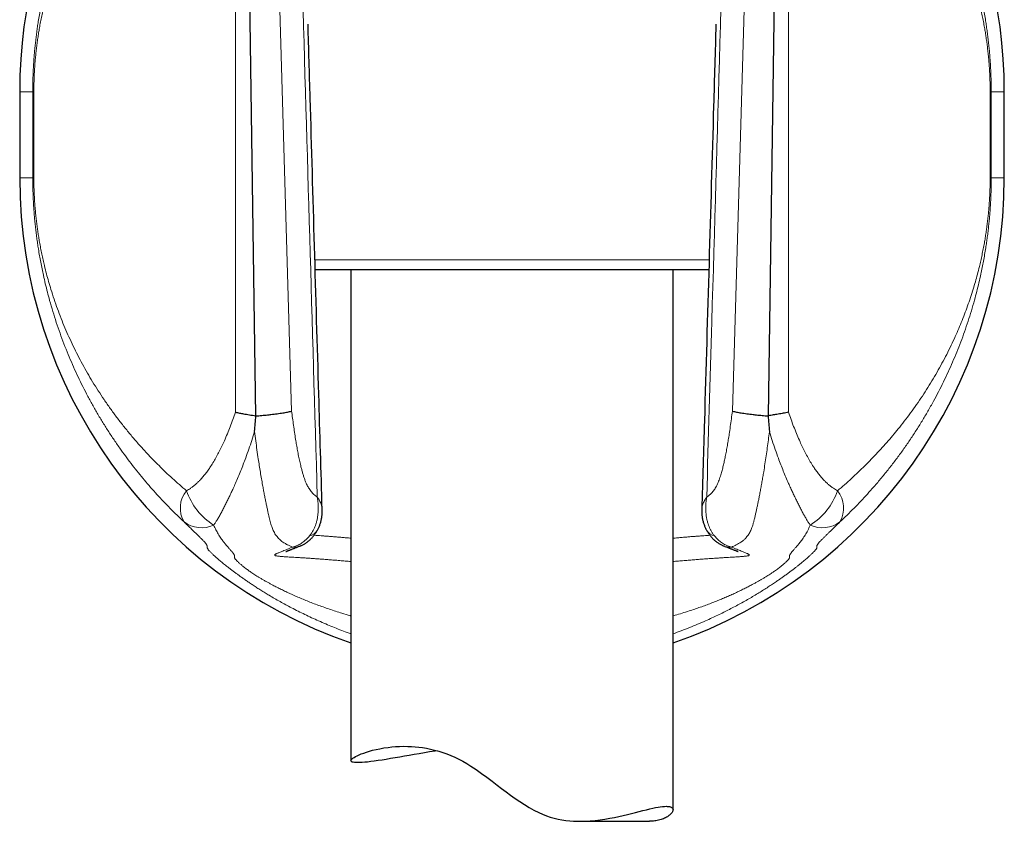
# Model space of a CAD drawing. Header units: millimetres. Extents: x 8 to 825, y 12 to 755.
# Tile 52 of 62: x 443 to 489, y 520 to 557. Entities that reach past the tile are written whole.
import ezdxf

# ---------------------------------------------------------------- set-up
doc = ezdxf.new("R2010")
doc.units = ezdxf.units.MM

msp = doc.modelspace()

# ---------------------------------------------------------------- linework, layer by layer
at = {"color": 252, "linetype": 'Continuous', "lineweight": 0}
for p, q in [((453.274, 539.044), (453.274, 565.18)), ((455.127, 565.232), (455.892, 539.096)), ((476.417, 539.096), (477.182, 565.232)), ((479.033, 565.18), (479.033, 539.044)), ((443.836, 553.97), (443.228, 553.97)), ((443.836, 553.97), (443.888, 553.97)), ((443.836, 549.964), (443.836, 553.97)), ((443.888, 553.97), (443.888, 549.964)), ((488.423, 549.964), (488.423, 553.97)), ((488.423, 553.97), (488.474, 553.97)), ((488.474, 553.97), (489.082, 553.97)), ((488.474, 553.97), (488.474, 549.964)), ((443.836, 549.964), (443.228, 549.964)), ((443.888, 549.964), (443.836, 549.964)), ((488.474, 549.964), (488.423, 549.964)), ((488.474, 549.964), (489.082, 549.964)), ((456.974, 546.149), (475.334, 546.149))]:
    msp.add_line(p, q, dxfattribs=at)
at = {"color": 7, "linetype": 'Continuous', "lineweight": 30}
for p, q in [((453.829, 565.283), (454.216, 538.879)), ((478.093, 538.879), (478.479, 565.283)), ((443.228, 553.97), (443.228, 549.964)), ((489.082, 549.964), (489.082, 553.97)), ((475.321, 545.671), (456.989, 545.671)), ((458.655, 545.671), (458.655, 522.813)), ((473.655, 520.526), (473.655, 545.671)), ((454.216, 538.879), (454.227, 538.869)), ((478.093, 538.879), (478.081, 538.869)), ((469.33, 519.988), (472.559, 519.988))]:
    msp.add_line(p, q, dxfattribs=at)
at = {"color": 7, "linetype": 'Continuous', "lineweight": 30, "flags": 128}
msp.add_lwpolyline([(462.677, 523.273), (462.57, 523.257), (462.319, 523.218), (462.075, 523.178), (461.837, 523.139), (461.6, 523.098), (461.369, 523.058), (461.146, 523.019), (460.93, 522.981), (460.709, 522.943), (460.498, 522.907), (460.296, 522.874), (460.104, 522.843), (459.918, 522.815), (459.743, 522.79), (459.58, 522.768), (459.429, 522.751), (459.299, 522.738), (459.181, 522.729), (459.074, 522.723), (458.979, 522.721), (458.893, 522.723), (458.821, 522.729), (458.761, 522.738), (458.715, 522.751), (458.683, 522.767), (458.663, 522.787), (458.655, 522.809), (458.659, 522.834), (458.675, 522.863), (458.704, 522.895), (458.746, 522.929), (458.799, 522.965), (458.865, 523.003), (458.942, 523.043), (459.031, 523.084), (459.132, 523.126), (459.247, 523.169), (459.374, 523.212), (459.513, 523.254), (459.664, 523.295), (459.827, 523.334), (460.001, 523.371), (460.187, 523.404), (460.383, 523.432), (460.553, 523.452), (460.73, 523.467), (460.915, 523.477), (461.105, 523.481), (461.302, 523.479), (461.469, 523.473), (461.639, 523.461), (461.813, 523.443), (461.99, 523.42), (462.174, 523.39), (462.362, 523.352), (462.551, 523.308), (462.741, 523.256), (462.928, 523.197), (463.115, 523.131), (463.303, 523.057), (463.489, 522.976), (463.68, 522.884), (463.87, 522.784), (464.058, 522.677), (464.243, 522.562), (464.493, 522.396), (464.739, 522.222), (464.983, 522.042), (465.225, 521.858), (465.466, 521.672), (465.672, 521.515), (465.879, 521.358), (466.089, 521.203), (466.3, 521.051), (466.514, 520.905), (466.732, 520.764), (466.95, 520.633), (467.172, 520.511), (467.399, 520.399), (467.577, 520.321), (467.757, 520.25), (467.939, 520.188), (468.123, 520.135), (468.303, 520.093), (468.483, 520.058), (468.663, 520.03), (468.841, 520.01), (469.025, 519.997), (469.207, 519.99), (469.387, 519.989), (469.564, 519.993), (469.802, 520.007), (470.035, 520.028), (470.263, 520.056), (470.485, 520.089), (470.706, 520.128), (470.921, 520.17), (471.129, 520.214), (471.33, 520.26), (471.53, 520.308), (471.722, 520.355), (471.906, 520.402), (472.082, 520.446), (472.254, 520.49), (472.418, 520.53), (472.572, 520.567), (472.717, 520.6), (472.84, 520.625), (472.956, 520.646), (473.062, 520.663), (473.162, 520.676), (473.253, 520.683), (473.335, 520.686), (473.335, 520.686)], dxfattribs=at)
at = {"color": 7, "linetype": 'Continuous', "lineweight": 30}
for centre, start, end in [((466.155, 553.97), 120.3001, 180), ((466.155, 553.97), 0, 59.6999), ((466.155, 549.964), 180, 250.9058), ((466.155, 549.964), 289.0942, 0)]:
    msp.add_arc(centre, 22.927, start, end, dxfattribs=at)
at = {"color": 252, "linetype": 'Continuous', "lineweight": 0}
for centre, radius, start, end in [((451.979, 534.58), 1.272, 140.7618, 210.3406), ((453.971, 536.438), 3.158, 199.4755, 237.2084), ((478.34, 536.433), 3.155, 302.7813, 340.5713), ((480.316, 534.578), 1.283, 329.9857, 38.8883), ((451.699, 535.002), 1.342, 232.4834, 294.7568), ((480.609, 535.001), 1.343, 245.3148, 307.5425), ((456.579, 533.865), 0.603, 283.598, 329.2085), ((475.73, 533.865), 0.603, 210.7977, 256.4019), ((455.996, 533.612), 0.849, 266.0451, 292.2426), ((476.313, 533.612), 0.849, 247.797, 273.9548)]:
    msp.add_arc(centre, radius, start, end, dxfattribs=at)
for points, knots in [([(443.836, 553.97), (443.836, 554.053), (443.837, 554.219), (443.841, 554.468), (443.849, 554.716), (443.859, 554.965), (443.873, 555.215), (443.889, 555.464), (443.908, 555.711), (443.931, 555.963), (443.957, 556.22), (443.987, 556.48), (444.019, 556.738), (444.055, 556.993), (444.096, 557.265), (444.144, 557.554), (444.199, 557.859), (444.257, 558.16), (444.328, 558.498), (444.412, 558.871), (444.513, 559.278), (444.629, 559.714), (444.764, 560.177), (444.918, 560.668), (445.084, 561.152), (445.26, 561.631), (445.446, 562.105), (445.643, 562.573), (445.851, 563.037), (446.069, 563.496), (446.298, 563.951), (446.54, 564.407), (446.797, 564.864), (447.07, 565.321), (447.353, 565.774), (447.649, 566.221), (447.941, 566.641), (448.228, 567.033), (448.507, 567.4), (448.796, 567.762), (449.093, 568.12), (449.399, 568.475), (449.716, 568.825), (450.043, 569.172), (450.379, 569.514), (450.724, 569.85), (450.961, 570.07), (451.08, 570.18)], [0, 0, 0, 0, 0.0117506, 0.0235144, 0.0352796, 0.0470322, 0.0591633, 0.0713042, 0.0834477, 0.0955823, 0.1088852, 0.122196, 0.1355123, 0.1488286, 0.1621362, 0.1787321, 0.1953324, 0.2119342, 0.2285323, 0.2518004, 0.2750719, 0.2983412, 0.3275027, 0.3566731, 0.3858479, 0.4150207, 0.4441844, 0.4733385, 0.5025004, 0.5316648, 0.5608265, 0.5899805, 0.620271, 0.6505712, 0.6808741, 0.7111733, 0.741463, 0.7671871, 0.7929181, 0.8186511, 0.8443813, 0.8701048, 0.8960786, 0.922061, 0.9480458, 0.9740271, 1, 1, 1, 1]), ([(481.228, 570.181), (481.347, 570.072), (481.583, 569.853), (481.927, 569.518), (482.262, 569.178), (482.587, 568.832), (482.905, 568.481), (483.215, 568.123), (483.517, 567.759), (483.809, 567.391), (484.093, 567.018), (484.378, 566.627), (484.663, 566.217), (484.948, 565.787), (485.221, 565.352), (485.484, 564.913), (485.735, 564.469), (485.976, 564.02), (486.206, 563.567), (486.426, 563.109), (486.635, 562.647), (486.836, 562.174), (487.028, 561.69), (487.212, 561.194), (487.384, 560.692), (487.544, 560.184), (487.681, 559.714), (487.796, 559.284), (487.892, 558.894), (487.974, 558.533), (488.045, 558.2), (488.104, 557.897), (488.16, 557.59), (488.209, 557.298), (488.251, 557.02), (488.288, 556.758), (488.322, 556.492), (488.353, 556.223), (488.379, 555.964), (488.401, 555.714), (488.42, 555.475), (488.436, 555.234), (488.45, 554.988), (488.46, 554.737), (488.468, 554.482), (488.473, 554.226), (488.474, 554.055), (488.474, 553.97)], [0, 0, 0, 0, 0.0258633, 0.0517348, 0.0776098, 0.1034824, 0.1293466, 0.1554777, 0.181616, 0.2077572, 0.2338963, 0.2600281, 0.2891386, 0.3182576, 0.3473798, 0.3764996, 0.4056108, 0.4347169, 0.4638307, 0.4929473, 0.5220613, 0.5511676, 0.5813977, 0.6116381, 0.6418805, 0.6721181, 0.7023459, 0.7246173, 0.7468905, 0.7691608, 0.785873, 0.8025891, 0.8193035, 0.8360136, 0.8497441, 0.863484, 0.8772239, 0.8909576, 0.9046828, 0.9164258, 0.9281768, 0.9399256, 0.9516655, 0.9637432, 0.9758347, 0.9879245, 1, 1, 1, 1]), ([(457.088, 535.092), (456.852, 543.155), (456.52, 554.538), (456.19, 565.922), (456.094, 569.241)], [0, 0, 0, 0, 0.7083939, 1, 1, 1, 1]), ([(476.216, 569.241), (475.964, 560.581), (475.634, 549.198), (475.302, 537.815), (475.222, 535.092)], [0, 0, 0, 0, 0.760761, 1, 1, 1, 1]), ([(451.194, 568.715), (451.076, 568.617), (450.839, 568.419), (450.496, 568.117), (450.161, 567.81), (449.834, 567.498), (449.516, 567.181), (449.205, 566.858), (448.903, 566.529), (448.609, 566.196), (448.324, 565.859), (448.038, 565.505), (447.751, 565.134), (447.465, 564.745), (447.189, 564.351), (446.924, 563.953), (446.671, 563.55), (446.427, 563.143), (446.194, 562.732), (445.972, 562.315), (445.76, 561.895), (445.568, 561.488), (445.394, 561.096), (445.235, 560.72), (445.085, 560.339), (444.943, 559.954), (444.808, 559.563), (444.687, 559.186), (444.579, 558.823), (444.483, 558.474), (444.4, 558.148), (444.329, 557.848), (444.268, 557.573), (444.211, 557.294), (444.161, 557.027), (444.118, 556.772), (444.08, 556.53), (444.044, 556.284), (444.012, 556.033), (443.984, 555.786), (443.96, 555.542), (443.939, 555.303), (443.923, 555.079), (443.911, 554.871), (443.902, 554.679), (443.895, 554.486), (443.891, 554.303), (443.888, 554.131), (443.888, 554.024), (443.888, 553.97)], [0, 0, 0, 0, 0.026185, 0.0523785, 0.0785753, 0.1047699, 0.1309559, 0.1574114, 0.1838742, 0.2103399, 0.2368036, 0.2632598, 0.2927375, 0.3222238, 0.3517134, 0.3812006, 0.410679, 0.4401524, 0.4696336, 0.4991176, 0.528599, 0.5580725, 0.5835843, 0.6091047, 0.6346283, 0.6601505, 0.6856678, 0.7111775, 0.7330541, 0.7549324, 0.7768078, 0.7932254, 0.8096471, 0.8260669, 0.8424819, 0.8560151, 0.8695604, 0.8831051, 0.8966412, 0.9101667, 0.9223932, 0.9346249, 0.9468484, 0.9562469, 0.965655, 0.9750616, 0.9844577, 0.9922289, 1, 1, 1, 1]), ([(488.423, 553.97), (488.422, 554.038), (488.422, 554.174), (488.418, 554.379), (488.412, 554.582), (488.403, 554.786), (488.392, 554.99), (488.379, 555.195), (488.363, 555.397), (488.346, 555.59), (488.325, 555.797), (488.3, 556.019), (488.269, 556.26), (488.236, 556.497), (488.2, 556.729), (488.158, 556.977), (488.109, 557.24), (488.054, 557.516), (487.995, 557.787), (487.925, 558.092), (487.84, 558.429), (487.739, 558.795), (487.622, 559.191), (487.486, 559.613), (487.329, 560.062), (487.161, 560.505), (486.983, 560.941), (486.795, 561.372), (486.597, 561.798), (486.388, 562.219), (486.168, 562.636), (485.938, 563.048), (485.695, 563.46), (485.437, 563.874), (485.165, 564.288), (484.88, 564.697), (484.585, 565.101), (484.292, 565.481), (484.003, 565.839), (483.72, 566.175), (483.428, 566.507), (483.127, 566.834), (482.816, 567.158), (482.495, 567.479), (482.164, 567.796), (481.824, 568.108), (481.475, 568.416), (481.235, 568.616), (481.115, 568.716)], [0, 0, 0, 0, 0.009848, 0.019709, 0.029571, 0.03942, 0.049653, 0.059896, 0.070142, 0.080379, 0.089579, 0.102564, 0.11556, 0.128562, 0.141566, 0.154558, 0.170745, 0.186937, 0.203131, 0.219321, 0.242262, 0.265207, 0.28815, 0.317571, 0.347002, 0.376437, 0.40587, 0.435294, 0.464706, 0.494126, 0.523549, 0.552969, 0.582382, 0.612946, 0.643521, 0.674098, 0.704671, 0.735235, 0.761576, 0.787925, 0.814275, 0.840622, 0.866963, 0.893565, 0.920176, 0.946789, 0.973399, 1, 1, 1, 1]), ([(450.881, 533.937), (450.772, 534.041), (450.553, 534.248), (450.234, 534.565), (449.923, 534.887), (449.621, 535.213), (449.325, 535.544), (449.036, 535.88), (448.754, 536.222), (448.481, 536.568), (448.215, 536.918), (447.941, 537.293), (447.661, 537.696), (447.375, 538.126), (447.101, 538.561), (446.837, 539.001), (446.585, 539.446), (446.343, 539.895), (446.112, 540.349), (445.892, 540.807), (445.682, 541.27), (445.481, 541.744), (445.288, 542.229), (445.103, 542.725), (444.931, 543.228), (444.769, 543.737), (444.633, 544.208), (444.517, 544.639), (444.42, 545.029), (444.338, 545.391), (444.267, 545.724), (444.207, 546.028), (444.151, 546.335), (444.102, 546.628), (444.06, 546.907), (444.023, 547.169), (443.989, 547.435), (443.958, 547.705), (443.931, 547.965), (443.909, 548.215), (443.89, 548.455), (443.874, 548.697), (443.86, 548.943), (443.85, 549.194), (443.842, 549.45), (443.837, 549.706), (443.836, 549.878), (443.836, 549.964)], [0, 0, 0, 0, 0.024649, 0.049304, 0.073962, 0.098618, 0.123268, 0.148138, 0.173015, 0.197893, 0.222771, 0.247642, 0.277232, 0.306831, 0.336433, 0.366033, 0.395624, 0.42521, 0.454804, 0.4844, 0.513994, 0.54358, 0.574313, 0.605057, 0.635803, 0.666544, 0.697275, 0.71992, 0.742568, 0.765212, 0.782205, 0.799202, 0.816197, 0.833188, 0.84715, 0.861121, 0.875092, 0.889057, 0.903013, 0.914962, 0.926919, 0.938874, 0.95082, 0.963109, 0.975412, 0.987713, 1, 1, 1, 1]), ([(443.888, 549.964), (443.888, 549.895), (443.888, 549.758), (443.892, 549.554), (443.898, 549.35), (443.907, 549.146), (443.918, 548.941), (443.932, 548.735), (443.947, 548.533), (443.965, 548.34), (443.986, 548.132), (444.011, 547.91), (444.042, 547.668), (444.075, 547.431), (444.112, 547.198), (444.154, 546.949), (444.202, 546.687), (444.258, 546.41), (444.317, 546.138), (444.388, 545.833), (444.473, 545.495), (444.574, 545.128), (444.691, 544.732), (444.828, 544.309), (444.986, 543.859), (445.154, 543.416), (445.332, 542.979), (445.521, 542.547), (445.721, 542.121), (445.93, 541.699), (446.15, 541.282), (446.381, 540.87), (446.625, 540.457), (446.884, 540.043), (447.158, 539.628), (447.443, 539.219), (447.739, 538.814), (448.049, 538.413), (448.371, 538.017), (448.707, 537.624), (449.054, 537.237), (449.391, 536.881), (449.714, 536.554), (450.022, 536.255), (450.337, 535.96), (450.661, 535.67), (450.883, 535.48), (450.994, 535.385)], [0, 0, 0, 0, 0.010024, 0.020061, 0.030099, 0.040125, 0.05054, 0.060965, 0.071393, 0.081812, 0.091179, 0.104387, 0.117605, 0.13083, 0.144056, 0.15727, 0.173735, 0.190204, 0.206675, 0.223142, 0.246476, 0.269814, 0.293151, 0.323067, 0.352992, 0.382923, 0.412851, 0.44277, 0.472677, 0.502592, 0.53251, 0.562425, 0.592332, 0.623416, 0.654509, 0.685605, 0.716698, 0.74778, 0.779168, 0.810563, 0.841958, 0.873345, 0.898672, 0.924005, 0.949341, 0.974674, 1, 1, 1, 1]), ([(481.315, 535.384), (481.426, 535.478), (481.647, 535.668), (481.97, 535.957), (482.285, 536.251), (482.591, 536.549), (482.891, 536.852), (483.184, 537.16), (483.469, 537.473), (483.746, 537.79), (484.016, 538.11), (484.292, 538.453), (484.573, 538.818), (484.859, 539.207), (485.133, 539.6), (485.397, 539.998), (485.65, 540.4), (485.893, 540.807), (486.125, 541.218), (486.346, 541.633), (486.557, 542.054), (486.749, 542.46), (486.923, 542.851), (487.08, 543.227), (487.23, 543.607), (487.372, 543.992), (487.506, 544.381), (487.626, 544.758), (487.734, 545.12), (487.83, 545.469), (487.913, 545.794), (487.984, 546.094), (488.044, 546.368), (488.1, 546.646), (488.15, 546.913), (488.194, 547.167), (488.232, 547.409), (488.267, 547.655), (488.299, 547.905), (488.327, 548.152), (488.351, 548.395), (488.371, 548.633), (488.387, 548.857), (488.399, 549.064), (488.408, 549.255), (488.415, 549.447), (488.42, 549.63), (488.422, 549.802), (488.423, 549.91), (488.423, 549.964)], [0, 0, 0, 0, 0.025253, 0.050514, 0.075777, 0.101038, 0.126292, 0.151777, 0.177269, 0.202763, 0.228255, 0.253741, 0.283607, 0.313481, 0.343359, 0.373234, 0.403101, 0.432962, 0.462831, 0.492703, 0.522573, 0.552434, 0.578278, 0.60413, 0.629985, 0.655839, 0.681688, 0.70753, 0.729688, 0.751848, 0.774005, 0.790634, 0.807267, 0.823898, 0.840524, 0.854231, 0.86795, 0.881669, 0.895379, 0.909078, 0.921445, 0.933817, 0.946182, 0.955688, 0.965205, 0.974719, 0.984223, 0.992112, 1, 1, 1, 1]), ([(488.474, 549.964), (488.474, 549.881), (488.473, 549.715), (488.469, 549.466), (488.461, 549.219), (488.451, 548.971), (488.438, 548.722), (488.421, 548.473), (488.402, 548.227), (488.38, 547.975), (488.354, 547.719), (488.324, 547.459), (488.291, 547.202), (488.256, 546.948), (488.215, 546.676), (488.168, 546.388), (488.113, 546.083), (488.055, 545.782), (487.984, 545.445), (487.9, 545.072), (487.8, 544.666), (487.684, 544.231), (487.55, 543.769), (487.396, 543.279), (487.231, 542.795), (487.056, 542.317), (486.87, 541.844), (486.674, 541.376), (486.467, 540.913), (486.249, 540.454), (486.021, 540), (485.779, 539.545), (485.523, 539.089), (485.252, 538.632), (484.969, 538.18), (484.675, 537.733), (484.367, 537.29), (484.046, 536.851), (483.712, 536.417), (483.365, 535.988), (483.029, 535.594), (482.706, 535.231), (482.399, 534.9), (482.084, 534.574), (481.761, 534.252), (481.538, 534.041), (481.427, 533.936)], [0, 0, 0, 0, 0.01189, 0.023794, 0.035698, 0.04759, 0.059866, 0.072152, 0.08444, 0.096719, 0.110189, 0.123668, 0.137152, 0.150636, 0.164111, 0.180916, 0.197726, 0.214537, 0.231344, 0.254905, 0.278469, 0.302031, 0.331569, 0.361116, 0.390668, 0.420217, 0.449757, 0.479288, 0.508826, 0.538367, 0.567906, 0.597436, 0.628113, 0.6588, 0.68949, 0.720176, 0.750852, 0.781857, 0.81287, 0.843882, 0.874886, 0.899905, 0.92493, 0.949958, 0.974982, 1, 1, 1, 1]), ([(450.994, 535.385), (451.025, 535.402), (451.086, 535.437), (451.184, 535.5), (451.289, 535.575), (451.398, 535.664), (451.504, 535.759), (451.62, 535.874), (451.744, 536.011), (451.875, 536.171), (452, 536.34), (452.13, 536.531), (452.263, 536.744), (452.397, 536.978), (452.524, 537.219), (452.645, 537.465), (452.771, 537.738), (452.9, 538.04), (453.032, 538.37), (453.157, 538.705), (453.235, 538.931), (453.274, 539.044)], [0, 0, 0, 0, 0.0274359, 0.0548707, 0.0896805, 0.1245389, 0.1594047, 0.1942247, 0.2424124, 0.2906448, 0.3388513, 0.3883107, 0.4486628, 0.5090755, 0.5695366, 0.6300015, 0.6903973, 0.7677737, 0.8451828, 0.9226053, 1, 1, 1, 1]), ([(455.892, 539.096), (455.906, 538.986), (455.934, 538.765), (455.979, 538.435), (456.026, 538.107), (456.073, 537.802), (456.12, 537.52), (456.166, 537.26), (456.216, 537.003), (456.269, 536.749), (456.321, 536.528), (456.37, 536.338), (456.414, 536.178), (456.462, 536.023), (456.514, 535.875), (456.564, 535.749), (456.612, 535.645), (456.655, 535.561), (456.706, 535.475), (456.764, 535.392), (456.83, 535.313), (456.898, 535.243), (456.967, 535.182), (457.03, 535.132), (457.071, 535.103), (457.088, 535.092)], [0, 0, 0, 0, 0.068453, 0.136919, 0.205377, 0.273821, 0.329196, 0.384623, 0.440039, 0.495411, 0.550739, 0.587762, 0.624882, 0.661982, 0.698996, 0.73593, 0.761208, 0.78651, 0.81178, 0.844599, 0.877504, 0.910506, 0.943536, 0.97646, 1, 1, 1, 1]), ([(475.222, 535.092), (475.244, 535.107), (475.287, 535.137), (475.351, 535.189), (475.415, 535.246), (475.477, 535.31), (475.537, 535.381), (475.595, 535.462), (475.651, 535.554), (475.703, 535.656), (475.752, 535.766), (475.798, 535.883), (475.841, 536.004), (475.888, 536.155), (475.94, 536.334), (475.993, 536.545), (476.043, 536.761), (476.091, 536.991), (476.139, 537.236), (476.186, 537.496), (476.23, 537.758), (476.276, 538.052), (476.323, 538.378), (476.372, 538.736), (476.402, 538.976), (476.417, 539.096)], [0, 0, 0, 0, 0.030164, 0.060435, 0.090711, 0.120925, 0.151051, 0.181118, 0.211367, 0.241726, 0.272205, 0.302755, 0.333279, 0.363639, 0.411389, 0.459195, 0.507034, 0.55483, 0.61026, 0.66571, 0.721171, 0.776615, 0.851071, 0.925538, 1, 1, 1, 1]), ([(479.033, 539.044), (479.071, 538.933), (479.148, 538.71), (479.271, 538.381), (479.4, 538.056), (479.529, 537.755), (479.655, 537.479), (479.779, 537.226), (479.909, 536.978), (480.047, 536.738), (480.18, 536.526), (480.307, 536.34), (480.426, 536.179), (480.551, 536.024), (480.672, 535.889), (480.788, 535.773), (480.897, 535.674), (481.009, 535.582), (481.117, 535.504), (481.219, 535.438), (481.283, 535.402), (481.315, 535.384)], [0, 0, 0, 0, 0.076097, 0.152219, 0.22833, 0.304409, 0.366425, 0.428516, 0.490602, 0.552635, 0.614603, 0.66022, 0.706575, 0.752952, 0.799291, 0.835156, 0.871071, 0.906977, 0.94283, 0.971415, 1, 1, 1, 1]), ([(454.167, 538.144), (454.124, 538.006), (454.038, 537.731), (453.901, 537.324), (453.769, 536.954), (453.643, 536.621), (453.525, 536.323), (453.404, 536.03), (453.285, 535.755), (453.176, 535.512), (453.077, 535.299), (452.984, 535.103), (452.891, 534.912), (452.798, 534.725), (452.705, 534.541), (452.611, 534.362), (452.519, 534.191), (452.43, 534.038), (452.345, 533.901), (452.289, 533.822), (452.261, 533.783)], [0, 0, 0, 0, 0.0830069, 0.1660253, 0.2490237, 0.3118453, 0.3746942, 0.4375324, 0.5003393, 0.5549195, 0.5999458, 0.6450005, 0.6900443, 0.7350557, 0.7814156, 0.8278386, 0.8742471, 0.9205871, 0.960294, 1, 1, 1, 1]), ([(455.938, 532.765), (455.895, 532.781), (455.811, 532.815), (455.688, 532.873), (455.579, 532.933), (455.484, 532.995), (455.401, 533.058), (455.322, 533.127), (455.248, 533.204), (455.18, 533.29), (455.116, 533.384), (455.063, 533.48), (455.018, 533.578), (454.981, 533.674), (454.946, 533.777), (454.912, 533.889), (454.879, 534.012), (454.847, 534.144), (454.815, 534.283), (454.78, 534.44), (454.742, 534.616), (454.701, 534.812), (454.66, 535.014), (454.62, 535.222), (454.579, 535.434), (454.535, 535.675), (454.487, 535.948), (454.435, 536.251), (454.386, 536.558), (454.333, 536.904), (454.278, 537.29), (454.22, 537.715), (454.184, 538.001), (454.167, 538.144)], [0, 0, 0, 0, 0.038931, 0.077866, 0.116792, 0.146275, 0.175774, 0.205266, 0.234739, 0.263483, 0.29224, 0.320974, 0.343135, 0.365321, 0.387504, 0.409662, 0.433138, 0.456645, 0.480156, 0.503637, 0.532813, 0.562037, 0.591306, 0.620601, 0.649882, 0.679096, 0.718956, 0.75884, 0.798735, 0.83861, 0.892401, 0.946203, 1, 1, 1, 1]), ([(478.142, 538.137), (478.127, 538.011), (478.095, 537.758), (478.044, 537.381), (477.991, 537.006), (477.936, 536.635), (477.884, 536.31), (477.837, 536.031), (477.797, 535.796), (477.755, 535.564), (477.712, 535.337), (477.672, 535.128), (477.634, 534.937), (477.599, 534.765), (477.564, 534.598), (477.529, 534.434), (477.493, 534.275), (477.458, 534.121), (477.421, 533.976), (477.385, 533.846), (477.349, 533.73), (477.311, 533.626), (477.271, 533.531), (477.227, 533.442), (477.178, 533.359), (477.125, 533.283), (477.068, 533.213), (476.999, 533.138), (476.915, 533.062), (476.815, 532.987), (476.71, 532.92), (476.601, 532.862), (476.488, 532.81), (476.411, 532.78), (476.372, 532.765)], [0, 0, 0, 0, 0.047655, 0.095338, 0.143016, 0.190673, 0.238308, 0.26946, 0.30064, 0.331819, 0.362979, 0.394114, 0.419256, 0.44442, 0.469577, 0.49471, 0.520793, 0.546915, 0.573033, 0.59911, 0.622099, 0.645118, 0.668139, 0.691133, 0.714905, 0.738696, 0.762493, 0.786274, 0.821847, 0.857446, 0.89308, 0.928737, 0.964391, 1, 1, 1, 1]), ([(480.048, 533.781), (480.018, 533.822), (479.96, 533.904), (479.874, 534.043), (479.787, 534.194), (479.697, 534.359), (479.608, 534.531), (479.516, 534.711), (479.422, 534.9), (479.326, 535.096), (479.231, 535.296), (479.134, 535.506), (479.026, 535.745), (478.91, 536.012), (478.79, 536.303), (478.673, 536.599), (478.546, 536.932), (478.413, 537.306), (478.273, 537.719), (478.186, 537.998), (478.142, 538.137)], [0, 0, 0, 0, 0.041419, 0.082839, 0.127499, 0.172221, 0.216956, 0.261633, 0.307882, 0.354167, 0.400464, 0.44673, 0.497165, 0.559643, 0.622153, 0.684673, 0.747167, 0.831434, 0.915723, 1, 1, 1, 1]), ([(456.721, 533.279), (456.747, 533.311), (456.798, 533.376), (456.866, 533.482), (456.926, 533.593), (456.978, 533.71), (457.025, 533.841), (457.067, 533.987), (457.099, 534.149), (457.121, 534.315), (457.131, 534.475), (457.132, 534.629), (457.127, 534.737), (457.119, 534.841), (457.112, 534.92), (457.101, 535.001), (457.095, 535.044), (457.091, 535.068), (457.089, 535.081), (457.088, 535.089), (457.088, 535.092)], [0, 0, 0, 0, 0.069785, 0.139796, 0.209913, 0.279978, 0.349808, 0.43668, 0.523774, 0.610893, 0.697797, 0.770818, 0.843841, 0.858996, 0.926084, 0.96125, 0.979714, 0.989392, 0.995726, 1, 1, 1, 1]), ([(457.088, 535.092), (457.089, 535.09), (457.092, 535.086), (457.097, 535.078), (457.106, 535.065), (457.122, 535.04), (457.152, 534.993), (457.176, 534.951), (457.206, 534.896), (457.234, 534.839), (457.266, 534.758), (457.291, 534.678), (457.307, 534.601), (457.315, 534.545), (457.315, 534.516), (457.315, 534.511)], [0, 0, 0, 0, 0.00831, 0.019894, 0.038145, 0.073229, 0.140963, 0.273253, 0.281636, 0.420429, 0.559219, 0.697772, 0.836696, 0.975712, 1, 1, 1, 1]), ([(474.996, 534.512), (474.997, 534.53), (474.998, 534.579), (475.014, 534.662), (475.041, 534.754), (475.077, 534.841), (475.106, 534.9), (475.137, 534.956), (475.161, 534.999), (475.19, 535.043), (475.205, 535.066), (475.213, 535.079), (475.218, 535.086), (475.221, 535.09), (475.222, 535.092)], [0, 0, 0, 0, 0.101175, 0.272918, 0.44421, 0.582094, 0.719981, 0.742608, 0.86709, 0.93093, 0.964016, 0.981232, 0.991687, 1, 1, 1, 1]), ([(475.222, 535.092), (475.222, 535.089), (475.221, 535.082), (475.219, 535.069), (475.215, 535.047), (475.209, 535.007), (475.199, 534.93), (475.191, 534.85), (475.183, 534.744), (475.178, 534.632), (475.179, 534.48), (475.189, 534.321), (475.209, 534.156), (475.241, 533.996), (475.281, 533.85), (475.329, 533.718), (475.381, 533.599), (475.442, 533.486), (475.51, 533.378), (475.562, 533.312), (475.589, 533.279)], [0, 0, 0, 0, 0.004274, 0.009986, 0.019097, 0.036483, 0.0696, 0.132744, 0.155183, 0.227704, 0.300223, 0.386094, 0.472171, 0.558226, 0.644065, 0.715115, 0.786411, 0.85776, 0.928999, 1, 1, 1, 1]), ([(458.655, 528.723), (458.596, 528.744), (458.422, 528.805), (458.14, 528.913), (457.807, 529.044), (457.476, 529.181), (457.148, 529.324), (456.823, 529.471), (456.504, 529.622), (456.192, 529.776), (455.896, 529.928), (455.617, 530.077), (455.353, 530.223), (455.097, 530.369), (454.864, 530.506), (454.653, 530.634), (454.462, 530.752), (454.278, 530.869), (454.101, 530.984), (453.934, 531.095), (453.779, 531.201), (453.634, 531.302), (453.496, 531.4), (453.365, 531.494), (453.241, 531.585), (453.123, 531.674), (453.011, 531.759), (452.908, 531.839), (452.812, 531.915), (452.721, 531.988), (452.637, 532.057), (452.559, 532.122), (452.488, 532.183), (452.423, 532.239), (452.36, 532.295), (452.298, 532.35), (452.241, 532.404), (452.19, 532.452), (452.142, 532.499), (452.097, 532.545), (452.057, 532.588), (452.025, 532.626), (451.999, 532.659), (451.979, 532.687), (451.964, 532.713), (451.955, 532.736), (451.952, 532.755), (451.953, 532.771), (451.955, 532.785), (451.958, 532.8), (451.957, 532.818), (451.95, 532.84), (451.937, 532.865), (451.919, 532.893), (451.899, 532.921), (451.874, 532.951), (451.845, 532.984), (451.815, 533.017), (451.78, 533.055), (451.741, 533.096), (451.699, 533.138), (451.656, 533.182), (451.607, 533.231), (451.552, 533.286), (451.495, 533.341), (451.44, 533.395), (451.387, 533.446), (451.328, 533.503), (451.264, 533.566), (451.192, 533.635), (451.118, 533.707), (451.041, 533.781), (450.965, 533.855), (450.909, 533.91), (450.881, 533.937)], [0, 0, 0, 0, 0.00733, 0.021389, 0.035445, 0.049493, 0.063847, 0.078213, 0.092581, 0.106943, 0.121293, 0.134385, 0.147486, 0.160586, 0.173675, 0.184438, 0.195212, 0.205989, 0.216761, 0.227522, 0.237608, 0.247706, 0.257807, 0.267903, 0.277989, 0.288451, 0.298924, 0.309402, 0.319878, 0.330343, 0.341295, 0.352254, 0.363217, 0.374179, 0.385134, 0.398802, 0.412475, 0.426149, 0.43982, 0.458028, 0.476239, 0.494449, 0.514912, 0.535377, 0.555841, 0.583592, 0.611345, 0.639102, 0.666859, 0.694616, 0.722369, 0.750119, 0.777868, 0.795569, 0.81327, 0.83097, 0.844253, 0.857539, 0.870824, 0.884105, 0.894976, 0.905856, 0.916734, 0.927604, 0.938467, 0.945746, 0.95305, 0.960356, 0.967652, 0.974929, 0.98219, 0.988126, 0.994067, 1, 1, 1, 1]), ([(452.261, 533.783), (452.279, 533.744), (452.315, 533.667), (452.367, 533.562), (452.419, 533.465), (452.475, 533.367), (452.534, 533.271), (452.596, 533.178), (452.655, 533.095), (452.71, 533.021), (452.762, 532.955), (452.818, 532.887), (452.875, 532.819), (452.931, 532.754), (452.982, 532.697), (453.031, 532.641), (453.077, 532.588), (453.118, 532.539), (453.152, 532.497), (453.179, 532.462), (453.199, 532.433), (453.215, 532.405), (453.226, 532.381), (453.231, 532.359), (453.231, 532.343), (453.229, 532.328), (453.225, 532.314), (453.224, 532.299), (453.226, 532.28), (453.234, 532.26), (453.246, 532.238), (453.26, 532.217), (453.279, 532.191), (453.304, 532.162), (453.336, 532.127), (453.373, 532.089), (453.413, 532.051), (453.456, 532.011), (453.506, 531.968), (453.561, 531.921), (453.62, 531.873), (453.682, 531.824), (453.752, 531.77), (453.831, 531.711), (453.913, 531.652), (453.997, 531.594), (454.081, 531.537), (454.173, 531.477), (454.273, 531.413), (454.383, 531.346), (454.503, 531.274), (454.631, 531.2), (454.761, 531.128), (454.891, 531.057), (455.036, 530.978), (455.208, 530.889), (455.408, 530.789), (455.617, 530.688), (455.836, 530.586), (456.065, 530.483), (456.304, 530.38), (456.549, 530.278), (456.807, 530.176), (457.078, 530.073), (457.361, 529.971), (457.649, 529.871), (457.941, 529.775), (458.263, 529.674), (458.501, 529.602), (458.642, 529.562), (458.655, 529.559)], [0, 0, 0, 0, 0.0081566, 0.0163229, 0.0244914, 0.032651, 0.0430987, 0.0535599, 0.0640342, 0.0745156, 0.0849932, 0.0954518, 0.1105672, 0.1256896, 0.1408156, 0.1559358, 0.1760639, 0.1961959, 0.2163259, 0.2371229, 0.2579218, 0.2787199, 0.3080945, 0.3374695, 0.3668476, 0.3962286, 0.4256106, 0.4549911, 0.4843688, 0.5137449, 0.5319233, 0.5501021, 0.5682799, 0.5864648, 0.6046509, 0.6228344, 0.6364842, 0.6501381, 0.6637902, 0.6774376, 0.6889265, 0.7004263, 0.7119261, 0.723419, 0.7349022, 0.7440121, 0.7531288, 0.7622438, 0.7713513, 0.7807329, 0.7901248, 0.7995174, 0.8089, 0.8169492, 0.8249984, 0.8364135, 0.8478423, 0.8592731, 0.870691, 0.8824988, 0.8943169, 0.9061371, 0.9179478, 0.9307581, 0.9435781, 0.9564041, 0.9692294, 0.9820443, 0.9983917, 1, 1, 1, 1]), ([(481.427, 533.936), (481.402, 533.911), (481.352, 533.862), (481.282, 533.794), (481.217, 533.731), (481.156, 533.672), (481.094, 533.612), (481.031, 533.551), (480.97, 533.492), (480.914, 533.438), (480.863, 533.389), (480.813, 533.34), (480.764, 533.291), (480.716, 533.244), (480.673, 533.202), (480.628, 533.156), (480.581, 533.108), (480.535, 533.061), (480.497, 533.02), (480.465, 532.984), (480.433, 532.947), (480.404, 532.912), (480.382, 532.88), (480.367, 532.854), (480.357, 532.832), (480.353, 532.812), (480.353, 532.795), (480.356, 532.78), (480.358, 532.764), (480.357, 532.746), (480.351, 532.725), (480.339, 532.7), (480.321, 532.672), (480.295, 532.638), (480.262, 532.599), (480.225, 532.558), (480.183, 532.514), (480.137, 532.469), (480.088, 532.422), (480.039, 532.376), (479.983, 532.324), (479.919, 532.268), (479.848, 532.205), (479.766, 532.135), (479.676, 532.06), (479.577, 531.979), (479.471, 531.894), (479.358, 531.804), (479.234, 531.709), (479.107, 531.614), (478.979, 531.519), (478.853, 531.427), (478.719, 531.332), (478.578, 531.233), (478.418, 531.124), (478.237, 531.003), (478.034, 530.87), (477.821, 530.735), (477.597, 530.597), (477.363, 530.456), (477.119, 530.314), (476.866, 530.172), (476.609, 530.032), (476.347, 529.893), (476.081, 529.758), (475.809, 529.624), (475.533, 529.493), (475.225, 529.352), (474.886, 529.203), (474.514, 529.048), (474.136, 528.9), (473.85, 528.791), (473.688, 528.734), (473.655, 528.723)], [0, 0, 0, 0, 0.005354, 0.010722, 0.0161, 0.021478, 0.02684, 0.033912, 0.040995, 0.048087, 0.055179, 0.06226, 0.071411, 0.080567, 0.089724, 0.098879, 0.113018, 0.127163, 0.141313, 0.155462, 0.169606, 0.191491, 0.213381, 0.235273, 0.257163, 0.286321, 0.315479, 0.344638, 0.373796, 0.402953, 0.43211, 0.454141, 0.476176, 0.498209, 0.520237, 0.536811, 0.553387, 0.56996, 0.582399, 0.594842, 0.607283, 0.619721, 0.632568, 0.645423, 0.658276, 0.671121, 0.683169, 0.695228, 0.707284, 0.71933, 0.729278, 0.739237, 0.7492, 0.75916, 0.769109, 0.781513, 0.79393, 0.806348, 0.818755, 0.831509, 0.844272, 0.857037, 0.869793, 0.88227, 0.894755, 0.907246, 0.919734, 0.932213, 0.948148, 0.964092, 0.980037, 0.995974, 1, 1, 1, 1]), ([(473.655, 529.559), (473.686, 529.568), (473.828, 529.608), (474.078, 529.684), (474.384, 529.78), (474.667, 529.873), (474.925, 529.963), (475.181, 530.055), (475.432, 530.149), (475.673, 530.243), (475.905, 530.338), (476.127, 530.432), (476.343, 530.526), (476.555, 530.623), (476.762, 530.721), (476.963, 530.819), (477.155, 530.917), (477.327, 531.007), (477.478, 531.088), (477.611, 531.162), (477.737, 531.234), (477.857, 531.304), (477.971, 531.372), (478.076, 531.438), (478.174, 531.501), (478.255, 531.555), (478.323, 531.601), (478.393, 531.65), (478.472, 531.706), (478.554, 531.767), (478.627, 531.823), (478.691, 531.874), (478.748, 531.92), (478.798, 531.963), (478.843, 532.002), (478.887, 532.042), (478.929, 532.082), (478.967, 532.12), (479.001, 532.156), (479.029, 532.188), (479.051, 532.217), (479.066, 532.241), (479.076, 532.261), (479.082, 532.277), (479.086, 532.296), (479.084, 532.314), (479.08, 532.333), (479.078, 532.352), (479.081, 532.372), (479.088, 532.392), (479.101, 532.417), (479.122, 532.449), (479.147, 532.484), (479.176, 532.521), (479.206, 532.556), (479.241, 532.597), (479.281, 532.644), (479.324, 532.693), (479.367, 532.741), (479.409, 532.789), (479.454, 532.842), (479.504, 532.902), (479.559, 532.969), (479.619, 533.046), (479.682, 533.134), (479.746, 533.226), (479.807, 533.322), (479.865, 533.421), (479.925, 533.53), (479.986, 533.648), (480.027, 533.737), (480.048, 533.781)], [0, 0, 0, 0, 0.0039567, 0.0181444, 0.0323265, 0.0438501, 0.0553824, 0.0669154, 0.0784437, 0.0899639, 0.1007994, 0.1116426, 0.1224843, 0.1333177, 0.1444639, 0.1556225, 0.1667793, 0.177923, 0.1868652, 0.1958155, 0.2047653, 0.2137067, 0.2229333, 0.2321694, 0.2414073, 0.2506365, 0.2572096, 0.2637827, 0.2756514, 0.2875291, 0.2994097, 0.3112826, 0.323128, 0.3349773, 0.346828, 0.3586752, 0.375416, 0.3921597, 0.4089019, 0.4294484, 0.4499976, 0.4705511, 0.4911079, 0.5116646, 0.5322161, 0.5732626, 0.6143096, 0.6553562, 0.6801146, 0.7048776, 0.7296391, 0.7543961, 0.7791493, 0.7952056, 0.8112671, 0.8273285, 0.8433864, 0.8594397, 0.8710414, 0.8826461, 0.8942491, 0.9058484, 0.9176134, 0.9293876, 0.9411575, 0.9529166, 0.9623252, 0.9717534, 0.9811827, 0.9906003, 1, 1, 1, 1]), ([(456.936, 533.312), (456.945, 533.311), (456.998, 533.308), (457.107, 533.3), (457.261, 533.289), (457.427, 533.277), (457.602, 533.264), (457.786, 533.25), (457.978, 533.235), (458.176, 533.218), (458.384, 533.2), (458.543, 533.186), (458.637, 533.177), (458.655, 533.176)], [0, 0, 0, 0, 0.021885, 0.129098, 0.236406, 0.343746, 0.451054, 0.558267, 0.662276, 0.766372, 0.870497, 0.974593, 1, 1, 1, 1]), ([(473.655, 533.176), (473.689, 533.179), (473.799, 533.189), (473.978, 533.205), (474.191, 533.223), (474.394, 533.24), (474.587, 533.255), (474.768, 533.269), (474.937, 533.281), (475.094, 533.293), (475.241, 533.303), (475.33, 533.309), (475.374, 533.312)], [0, 0, 0, 0, 0.0471603, 0.1550799, 0.2630966, 0.371146, 0.4791627, 0.5870823, 0.6909037, 0.7948112, 0.8987479, 1, 1, 1, 1]), ([(455.938, 532.765), (455.967, 532.771), (456.024, 532.785), (456.111, 532.815), (456.198, 532.853), (456.286, 532.9), (456.373, 532.955), (456.453, 533.015), (456.526, 533.076), (456.593, 533.138), (456.658, 533.205), (456.7, 533.254), (456.721, 533.279)], [0, 0, 0, 0, 0.105759, 0.211609, 0.317366, 0.426644, 0.536024, 0.645298, 0.7335, 0.821701, 0.910851, 1, 1, 1, 1]), ([(475.589, 533.279), (475.614, 533.249), (475.665, 533.191), (475.745, 533.111), (475.828, 533.038), (475.914, 532.972), (476.003, 532.913), (476.086, 532.867), (476.162, 532.831), (476.232, 532.803), (476.302, 532.781), (476.349, 532.77), (476.372, 532.765)], [0, 0, 0, 0, 0.1076552, 0.2154202, 0.3230809, 0.4347364, 0.5465068, 0.658167, 0.743239, 0.8283112, 0.9141555, 1, 1, 1, 1]), ([(458.655, 532.09), (458.654, 532.09), (458.562, 532.098), (458.387, 532.113), (458.127, 532.135), (457.875, 532.155), (457.63, 532.175), (457.395, 532.193), (457.17, 532.21), (456.957, 532.225), (456.757, 532.239), (456.568, 532.251), (456.39, 532.263), (456.223, 532.273), (456.066, 532.283), (455.919, 532.292), (455.782, 532.3), (455.658, 532.308), (455.546, 532.315), (455.448, 532.322), (455.363, 532.329), (455.292, 532.336), (455.231, 532.343), (455.182, 532.351), (455.145, 532.359), (455.118, 532.369), (455.103, 532.38), (455.1, 532.393), (455.109, 532.407), (455.129, 532.423), (455.161, 532.442), (455.204, 532.463), (455.257, 532.486), (455.322, 532.513), (455.397, 532.543), (455.484, 532.578), (455.582, 532.617), (455.691, 532.661), (455.809, 532.709), (455.895, 532.746), (455.938, 532.765)], [0, 0, 0, 0, 0.00027, 0.02689, 0.053486, 0.080908, 0.108355, 0.135812, 0.16326, 0.190681, 0.217521, 0.244384, 0.271255, 0.298118, 0.324958, 0.352622, 0.380312, 0.40801, 0.4357, 0.463365, 0.489679, 0.516013, 0.542354, 0.568689, 0.595003, 0.622025, 0.649068, 0.676119, 0.703163, 0.730185, 0.756814, 0.783464, 0.81012, 0.836769, 0.863399, 0.890705, 0.918031, 0.945365, 0.972693, 1, 1, 1, 1]), ([(476.372, 532.765), (476.416, 532.746), (476.503, 532.708), (476.622, 532.66), (476.731, 532.615), (476.831, 532.576), (476.919, 532.541), (476.997, 532.509), (477.063, 532.482), (477.117, 532.458), (477.158, 532.437), (477.187, 532.418), (477.205, 532.403), (477.21, 532.389), (477.203, 532.376), (477.184, 532.365), (477.151, 532.356), (477.106, 532.347), (477.047, 532.339), (476.977, 532.332), (476.895, 532.325), (476.804, 532.318), (476.7, 532.311), (476.585, 532.304), (476.457, 532.296), (476.316, 532.287), (476.161, 532.278), (475.995, 532.268), (475.817, 532.256), (475.629, 532.244), (475.433, 532.23), (475.227, 532.216), (475.012, 532.2), (474.786, 532.183), (474.549, 532.164), (474.299, 532.144), (474.037, 532.122), (473.822, 532.104), (473.691, 532.093), (473.655, 532.09)], [0, 0, 0, 0, 0.027619, 0.055253, 0.082885, 0.110504, 0.138589, 0.16669, 0.19479, 0.222875, 0.250203, 0.277552, 0.304909, 0.332258, 0.359586, 0.387688, 0.415816, 0.443952, 0.472079, 0.500181, 0.526964, 0.553769, 0.580582, 0.607387, 0.63417, 0.661752, 0.689361, 0.716977, 0.744585, 0.772167, 0.798961, 0.825779, 0.852606, 0.879424, 0.906217, 0.93386, 0.961528, 0.989206, 1, 1, 1, 1])]:
    msp.add_open_spline(points, degree=3, knots=knots, dxfattribs=at)
at = {"color": 7, "linetype": 'Continuous', "lineweight": 30}
for points, knots in [([(457.315, 534.511), (457.263, 536.296), (457.076, 542.685), (456.857, 550.22), (456.69, 555.969), (456.657, 557.115)], [0, 0, 0, 0, 0.236959, 0.847949, 1, 1, 1, 1]), ([(475.653, 557.115), (475.616, 555.849), (475.438, 549.691), (475.218, 542.157), (475.035, 535.888), (474.994, 534.511)], [0, 0, 0, 0, 0.167995, 0.817248, 1, 1, 1, 1]), ([(453.274, 539.044), (453.279, 539.043), (453.312, 539.036), (453.375, 539.023), (453.465, 539.006), (453.558, 538.988), (453.665, 538.969), (453.788, 538.947), (453.928, 538.924), (454.07, 538.901), (454.167, 538.886), (454.216, 538.879)], [0, 0, 0, 0, 0.015373, 0.11665, 0.217926, 0.32022, 0.422513, 0.565415, 0.708316, 0.854158, 1, 1, 1, 1]), ([(454.167, 538.144), (454.167, 538.148), (454.178, 538.271), (454.198, 538.512), (454.218, 538.75), (454.227, 538.869)], [0, 0, 0, 0, 0.019195, 0.509489, 1, 1, 1, 1]), ([(454.227, 538.869), (454.274, 538.873), (454.366, 538.881), (454.503, 538.893), (454.638, 538.906), (454.779, 538.921), (454.926, 538.937), (455.077, 538.955), (455.22, 538.974), (455.356, 538.993), (455.482, 539.013), (455.599, 539.033), (455.706, 539.053), (455.802, 539.073), (455.861, 539.088), (455.889, 539.095), (455.892, 539.096)], [0, 0, 0, 0, 0.066087, 0.132335, 0.198583, 0.264671, 0.344787, 0.425187, 0.505588, 0.585706, 0.666116, 0.746811, 0.827507, 0.907919, 0.990647, 1, 1, 1, 1]), ([(476.417, 539.096), (476.42, 539.095), (476.449, 539.088), (476.508, 539.073), (476.604, 539.053), (476.711, 539.033), (476.828, 539.013), (476.954, 538.993), (477.09, 538.974), (477.233, 538.955), (477.383, 538.937), (477.53, 538.921), (477.672, 538.906), (477.806, 538.893), (477.943, 538.881), (478.035, 538.873), (478.081, 538.869)], [0, 0, 0, 0, 0.009359, 0.092142, 0.172607, 0.253357, 0.334105, 0.414569, 0.494739, 0.575194, 0.655647, 0.735816, 0.801783, 0.867909, 0.934034, 1, 1, 1, 1]), ([(478.081, 538.869), (478.091, 538.749), (478.11, 538.509), (478.131, 538.266), (478.142, 538.142), (478.142, 538.137)], [0, 0, 0, 0, 0.490391, 0.980985, 1, 1, 1, 1]), ([(479.033, 539.044), (479.028, 539.043), (478.987, 539.034), (478.908, 539.018), (478.791, 538.996), (478.669, 538.974), (478.55, 538.953), (478.434, 538.933), (478.322, 538.915), (478.208, 538.896), (478.131, 538.885), (478.093, 538.879)], [0, 0, 0, 0, 0.015395, 0.145252, 0.275109, 0.407131, 0.539152, 0.653619, 0.768086, 0.884043, 1, 1, 1, 1]), ([(457.097, 533.556), (457.108, 533.576), (457.13, 533.616), (457.16, 533.679), (457.188, 533.744), (457.213, 533.811), (457.236, 533.881), (457.256, 533.952), (457.273, 534.025), (457.288, 534.099), (457.299, 534.174), (457.308, 534.251), (457.314, 534.329), (457.316, 534.409), (457.317, 534.47), (457.315, 534.504), (457.315, 534.512)], [0, 0, 0, 0, 0.065871, 0.135423, 0.205647, 0.277216, 0.350882, 0.425007, 0.500029, 0.576097, 0.653382, 0.73207, 0.812359, 0.894289, 0.978085, 1, 1, 1, 1]), ([(474.995, 534.512), (474.994, 534.49), (474.993, 534.441), (474.995, 534.364), (474.999, 534.282), (475.007, 534.2), (475.018, 534.119), (475.033, 534.038), (475.052, 533.959), (475.073, 533.882), (475.098, 533.808), (475.125, 533.737), (475.154, 533.669), (475.183, 533.609), (475.204, 533.572), (475.213, 533.556)], [0, 0, 0, 0, 0.067816, 0.149804, 0.239295, 0.317667, 0.402893, 0.486244, 0.567782, 0.64774, 0.726328, 0.803711, 0.872749, 0.948011, 1, 1, 1, 1]), ([(456.318, 532.826), (456.33, 532.831), (456.363, 532.844), (456.414, 532.869), (456.472, 532.9), (456.528, 532.934), (456.583, 532.97), (456.636, 533.01), (456.689, 533.052), (456.741, 533.098), (456.793, 533.147), (456.843, 533.2), (456.892, 533.256), (456.94, 533.315), (456.986, 533.378), (457.03, 533.444), (457.067, 533.503), (457.089, 533.541), (457.097, 533.556)], [0, 0, 0, 0, 0.036961, 0.094903, 0.153513, 0.212925, 0.273287, 0.334764, 0.397536, 0.461794, 0.528536, 0.595986, 0.665176, 0.735928, 0.807947, 0.880864, 0.954285, 1, 1, 1, 1]), ([(475.213, 533.556), (475.22, 533.543), (475.24, 533.507), (475.276, 533.449), (475.321, 533.381), (475.369, 533.316), (475.419, 533.254), (475.472, 533.195), (475.524, 533.14), (475.578, 533.09), (475.633, 533.042), (475.691, 532.996), (475.751, 532.954), (475.812, 532.916), (475.873, 532.881), (475.934, 532.851), (475.974, 532.834), (475.993, 532.826)], [0, 0, 0, 0, 0.039199, 0.11314, 0.187482, 0.261974, 0.336271, 0.41004, 0.482942, 0.54699, 0.616286, 0.684834, 0.751969, 0.817701, 0.882102, 0.94527, 1, 1, 1, 1]), ([(455.616, 532.549), (455.616, 532.549), (455.615, 532.549), (455.617, 532.55), (455.621, 532.552), (455.629, 532.555), (455.64, 532.56), (455.655, 532.566), (455.673, 532.573), (455.695, 532.582), (455.721, 532.592), (455.751, 532.604), (455.784, 532.617), (455.822, 532.631), (455.862, 532.647), (455.907, 532.664), (455.955, 532.682), (456.007, 532.702), (456.063, 532.724), (456.123, 532.748), (456.186, 532.773), (456.247, 532.797), (456.29, 532.815), (456.312, 532.824), (456.316, 532.825)], [0, 0, 0, 0, 0.0031074, 0.0366383, 0.0723412, 0.1102759, 0.150467, 0.1929023, 0.2375328, 0.2842761, 0.333022, 0.3836399, 0.4359761, 0.4891902, 0.542434, 0.5970152, 0.6527813, 0.7096103, 0.767389, 0.8260152, 0.885399, 0.9454626, 0.9902834, 1, 1, 1, 1]), ([(475.993, 532.825), (476.003, 532.821), (476.031, 532.81), (476.079, 532.791), (476.14, 532.766), (476.203, 532.741), (476.262, 532.718), (476.318, 532.696), (476.371, 532.676), (476.419, 532.657), (476.464, 532.64), (476.505, 532.625), (476.541, 532.611), (476.574, 532.598), (476.604, 532.586), (476.629, 532.576), (476.65, 532.568), (476.667, 532.561), (476.679, 532.556), (476.687, 532.552), (476.692, 532.55), (476.695, 532.549), (476.694, 532.549), (476.694, 532.549)], [0, 0, 0, 0, 0.024149, 0.069397, 0.128866, 0.188811, 0.248171, 0.306871, 0.364825, 0.421931, 0.478075, 0.533125, 0.586939, 0.639389, 0.692882, 0.744398, 0.794108, 0.841752, 0.882374, 0.920785, 0.956947, 0.990871, 1, 1, 1, 1]), ([(473.335, 520.686), (473.363, 520.685), (473.418, 520.684), (473.486, 520.674), (473.544, 520.659), (473.59, 520.637), (473.625, 520.61), (473.647, 520.577), (473.656, 520.539), (473.654, 520.497), (473.639, 520.452), (473.613, 520.405), (473.575, 520.356), (473.526, 520.306), (473.465, 520.255), (473.391, 520.204), (473.305, 520.156), (473.209, 520.111), (473.102, 520.071), (472.986, 520.038), (472.869, 520.013), (472.753, 519.997), (472.654, 519.989), (472.587, 519.989), (472.559, 519.989)], [0, 0, 0, 0, 0.047041, 0.09413, 0.14122, 0.188263, 0.236825, 0.285434, 0.334045, 0.382612, 0.429604, 0.476634, 0.523665, 0.57066, 0.61884, 0.66706, 0.715276, 0.763453, 0.810097, 0.856762, 0.903401, 0.93914, 0.974911, 1, 1, 1, 1])]:
    msp.add_open_spline(points, degree=3, knots=knots, dxfattribs=at)

doc.saveas('drawing.dxf')
